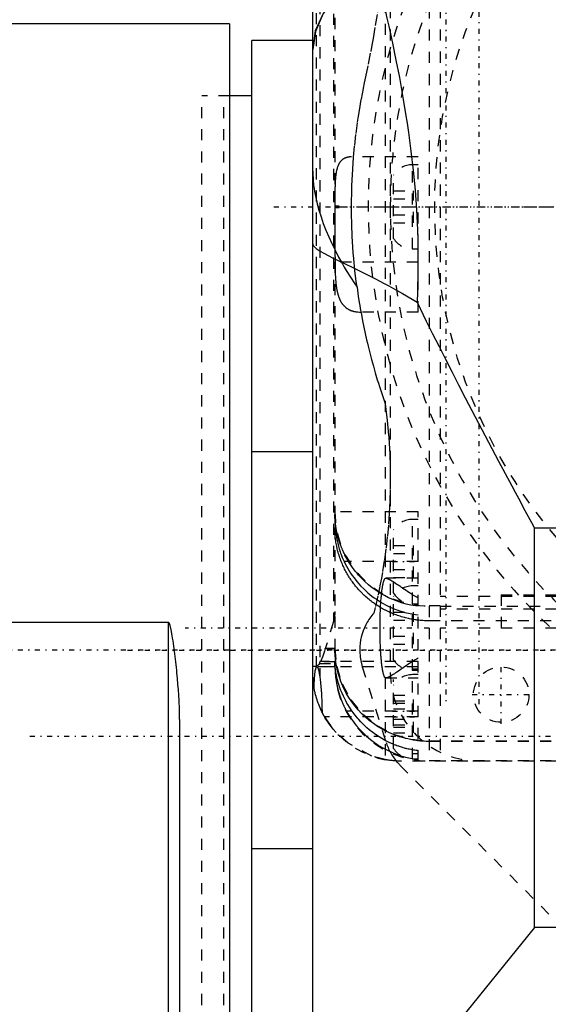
# Model space of a CAD drawing. Extents: x -128 to 128, y -5 to 816.
# Tile 15 of 24: x -83 to -36, y 608 to 697. Entities that reach past the tile are written whole.
import ezdxf

# ---------------------------------------------------------------- set-up
doc = ezdxf.new("R2010")
doc.units = 0
doc.linetypes.add('CENTER', pattern=[1.5, 0.45, -0.5, 0.05, -0.5])
doc.linetypes.add('DASHED', pattern=[2, 1, -1])
for name, color, linetype in [('AM_0', 7, 'CONTINUOUS'), ('AM_3', 7, 'DASHED'), ('AM_7', 7, 'CENTER')]:
    doc.layers.add(name, color=color, linetype=linetype)

msp = doc.modelspace()

# ---------------------------------------------------------------- linework, layer by layer
at = {"layer": 'AM_0', "color": 7, "linetype": 'CONTINUOUS'}
for p, q in [((-57, 600), (-57, 720)), ((-64.5, 696.5), (-92, 696.5)), ((-64.5, 696.5), (-64.5, 583.5)), ((-57, 695), (-62.5, 695)), ((-62.5, 585), (-62.5, 695)), ((-62.5, 690), (-64.5, 690)), ((-62.5, 657.916), (-57, 657.916)), ((37, 651), (-37, 651)), ((-37, 615), (-37, 651)), ((-70, 642.496), (-92, 642.496)), ((-70, 601.643), (-70, 642.496)), ((-69, 633.764), (-69, 541.5)), ((-57, 622.084), (-62.5, 622.084)), ((-37, 615), (-46.691, 603)), ((37, 615), (-37, 615))]:
    msp.add_line(p, q, dxfattribs=at)
for points in [[(-51.358, 701.396), (-53.3, 700.252), (-54.879, 698.913), (-56.044, 697.422), (-56.759, 695.826), (-57, 694.178)], [(-51.482, 701.396), (-53.383, 700.254), (-54.928, 698.924), (-56.067, 697.446), (-56.765, 695.869), (-57, 694.24)]]:
    msp.add_lwpolyline(points, dxfattribs=at)
for points in [[(-51.329, 701.279, 0), (-51.157, 700.594, 0), (-50.815, 699.194, 0), (-50.476, 697.757, 0), (-50.308, 697.024, 0), (-50.141, 696.283, 0), (-49.813, 694.773, 0), (-49.494, 693.228, 0), (-49.187, 691.648, 0), (-48.894, 690.035, 0), (-48.619, 688.389, 0), (-48.489, 687.555, 0), (-48.366, 686.713, 0), (-48.137, 685.006, 0), (-47.939, 683.271, 0), (-47.773, 681.511, 0), (-47.645, 679.724, 0), (-47.557, 677.909, 0), (-47.529, 676.992, 0), (-47.512, 676.067, 0), (-47.511, 674.207, 0), (-47.554, 672.332, 0), (-47.592, 671.388, 0)], [(-57, 676.661, 0), (-56.991, 676.599, 0), (-56.924, 676.468, 0), (-56.788, 676.325, 0), (-56.696, 676.248, 0), (-56.587, 676.168, 0), (-56.32, 675.996, 0), (-55.989, 675.807, 0), (-55.594, 675.599, 0), (-55.141, 675.371, 0), (-54.631, 675.122, 0), (-54.355, 674.989, 0), (-54.066, 674.85, 0), (-53.449, 674.552, 0), (-52.782, 674.228, 0), (-52.071, 673.875, 0), (-51.323, 673.495, 0), (-50.541, 673.086, 0), (-50.139, 672.869, 0), (-49.729, 672.644, 0), (-48.891, 672.169, 0), (-48.03, 671.658, 0), (-47.592, 671.388, 0)], [(-47.592, 671.388, 0), (-47.315, 670.822, 0), (-46.754, 669.684, 0), (-46.184, 668.54, 0), (-45.896, 667.967, 0), (-45.607, 667.393, 0), (-45.023, 666.242, 0), (-44.433, 665.089, 0), (-43.839, 663.935, 0), (-43.241, 662.782, 0), (-42.64, 661.63, 0), (-42.339, 661.055, 0), (-42.038, 660.481, 0), (-41.436, 659.335, 0), (-40.833, 658.195, 0), (-40.233, 657.062, 0), (-39.634, 655.936, 0), (-39.04, 654.819, 0), (-38.744, 654.265, 0), (-38.449, 653.713, 0), (-37.865, 652.618, 0), (-37.286, 651.536, 0), (-37, 651, 0)], [(-69, 633.764, 0), (-69.001, 633.995, 0), (-69.009, 634.467, 0), (-69.023, 634.948, 0), (-69.033, 635.193, 0), (-69.045, 635.439, 0), (-69.073, 635.935, 0), (-69.107, 636.437, 0), (-69.146, 636.94, 0), (-69.19, 637.445, 0), (-69.238, 637.948, 0), (-69.264, 638.198, 0), (-69.29, 638.448, 0), (-69.345, 638.942, 0), (-69.403, 639.429, 0), (-69.464, 639.907, 0), (-69.527, 640.374, 0), (-69.595, 640.844, 0), (-69.633, 641.091, 0), (-69.673, 641.34, 0), (-69.763, 641.834, 0), (-69.823, 642.11, 0), (-69.843, 642.187, 0), (-69.864, 642.261, 0), (-69.876, 642.299, 0), (-69.878, 642.306, 0), (-69.883, 642.319, 0), (-69.887, 642.332, 0), (-69.89, 642.338, 0), (-69.892, 642.345, 0), (-69.897, 642.358, 0), (-69.902, 642.371, 0), (-69.907, 642.384, 0), (-69.913, 642.396, 0), (-69.918, 642.409, 0), (-69.921, 642.415, 0), (-69.924, 642.421, 0), (-69.931, 642.433, 0), (-69.937, 642.444, 0), (-69.944, 642.455, 0), (-69.949, 642.461, 0), (-69.95, 642.463, 0), (-69.951, 642.465, 0), (-69.952, 642.465, 0), (-69.953, 642.466, 0), (-69.954, 642.468, 0), (-69.955, 642.47, 0), (-69.957, 642.471, 0), (-69.958, 642.473, 0), (-69.96, 642.475, 0), (-69.961, 642.475, 0), (-69.961, 642.476, 0), (-69.963, 642.478, 0), (-69.965, 642.479, 0), (-69.965, 642.48, 0), (-69.966, 642.481, 0), (-69.968, 642.482, 0), (-69.97, 642.484, 0), (-69.971, 642.485, 0), (-69.971, 642.485, 0), (-69.973, 642.487, 0), (-69.975, 642.488, 0), (-69.977, 642.489, 0), (-69.979, 642.49, 0), (-69.981, 642.491, 0), (-69.982, 642.492, 0), (-69.983, 642.492, 0), (-69.985, 642.493, 0), (-69.987, 642.494, 0), (-69.989, 642.494, 0), (-69.991, 642.495, 0), (-69.993, 642.495, 0), (-69.994, 642.496, 0), (-69.995, 642.496, 0), (-69.997, 642.496, 0), (-69.999, 642.496, 0), (-70, 642.496, 0)]]:
    msp.add_polyline3d(points, dxfattribs=at)
at = {"layer": 'AM_3', "color": 6, "linetype": 'DASHED'}
for p, q in [((-46.5, 729.986), (-46.5, 630.014)), ((-45.5, 730), (-45.5, 630)), ((-56.361, 722.39), (-56.361, 637.61)), ((-56.696, 721.476), (-56.696, 638.524)), ((-50, 722), (-50, 638)), ((-55, 721.032), (-55, 638.968)), ((-55.137, 717.414), (-55.137, 642.586)), ((-50.468, 708.5), (-50.468, 646.479)), ((-64.5, 690), (-67, 690)), ((-67, 590), (-67, 690)), ((-64.5, 690), (-65, 690)), ((-65, 590), (-65, 690)), ((-47.5, 684.5), (-53.505, 684.5)), ((-47.5, 670.5), (-47.5, 684.5)), ((-47.5, 683.8), (-48, 683.8)), ((-48, 676.2), (-48, 683.8)), ((-49.7, 677.146), (-49.7, 682.854)), ((-49.7, 681.443), (-47.9, 681.443)), ((-47.9, 678.557), (-47.9, 681.443)), ((-49.7, 680.722), (-47.9, 680.722)), ((-54.624, 680.054), (-55, 680.054)), ((-55, 680), (-47.5, 680)), ((-55, 680), (-54.988, 675)), ((-55, 679.946), (-54.624, 679.946)), ((-54.624, 679.946), (-54.624, 680.054)), ((-49.7, 679.278), (-47.9, 679.278)), ((-49.7, 678.557), (-47.9, 678.557)), ((-48, 676.2), (-47.5, 676.2)), ((-47.5, 675), (-54.988, 675)), ((-47.5, 670.5), (-52.638, 670.5)), ((-47.5, 652.5), (-55, 652.5)), ((-47.5, 630), (-47.5, 652.5)), ((-47.5, 651.8), (-48, 651.8)), ((-48, 630.2), (-48, 651.8)), ((-49.7, 645.146), (-49.7, 650.854)), ((-49.7, 649.443), (-47.9, 649.443)), ((-47.9, 646.557), (-47.9, 649.443)), ((-49.7, 648.722), (-47.9, 648.722)), ((-47.5, 648), (-54.169, 648)), ((-49.7, 647.278), (-47.9, 647.278)), ((-47.5, 646.5), (-50.399, 646.5)), ((-49.7, 646.557), (-47.9, 646.557)), ((-47.5, 645.8), (-48, 645.8)), ((-49.7, 639.146), (-49.7, 644.854)), ((-31, 644.861), (-45.5, 644.861)), ((-40, 645), (-40, 642)), ((-40, 645), (-31, 645)), ((-48, 644.2), (-47.5, 644.2)), ((-45.5, 644), (-46.5, 644)), ((-45.5, 643.981), (-35.5, 643.981)), ((-49.7, 643.443), (-47.9, 643.443)), ((-47.9, 640.557), (-47.9, 643.443)), ((-31, 643.697), (-45.5, 643.697)), ((-55.137, 642.586), (-55.874, 640.122)), ((-49.7, 642.722), (-47.9, 642.722)), ((-35.5, 642.654), (-46.5, 642.654)), ((-49.7, 641.278), (-47.9, 641.278)), ((-31, 642), (-45.5, 642)), ((-49.7, 640.557), (-47.9, 640.557)), ((-55, 640.154), (-55.875, 640.154)), ((-55.874, 640.122), (-55.875, 640.154)), ((-55, 640.122), (-55.874, 640.122)), ((-56.394, 638.798), (-55, 638.798)), ((-47.5, 639), (-56.324, 639)), ((-55, 638.968), (-56.296, 638.968)), ((-55, 638.514), (-55, 638.798)), ((-56.696, 638.524), (-57, 638.524)), ((-55, 638.514), (-57, 638.514)), ((-47.5, 638.5), (-56.63, 638.5)), ((-52.529, 638.516), (-50.369, 631.666)), ((-47.5, 638.3), (-48, 638.3)), ((-48, 638.2), (-47.5, 638.2)), ((-47.5, 637.8), (-48, 637.8)), ((-50.468, 637.521), (-50.468, 630.136)), ((-50.399, 637.5), (-47.5, 637.5)), ((-49.7, 631.146), (-49.7, 637.354)), ((-49.7, 635.943), (-47.9, 635.943)), ((-47.9, 632.557), (-47.9, 635.943)), ((-49.7, 635.443), (-47.9, 635.443)), ((-49.7, 635.222), (-47.9, 635.222)), ((-47.5, 634.5), (-53.947, 634.5)), ((-49.7, 634.722), (-47.9, 634.722)), ((-47.5, 634), (-55.928, 634)), ((-49.7, 633.778), (-47.9, 633.778)), ((-49.7, 633.278), (-47.9, 633.278)), ((-49.7, 633.057), (-47.9, 633.057)), ((-49.7, 632.557), (-47.9, 632.557)), ((-49.564, 631.451), (-49.7, 631.506)), ((-35.5, 631.81), (-46.5, 631.81)), ((-35.5, 631.777), (-46.5, 631.777)), ((-48, 630.7), (-47.5, 630.7)), ((49, 630), (-49, 630)), ((-48, 630.2), (-47.5, 630.2)), ((46.5, 630.014), (-46.5, 630.014)), ((-49.136, 629.634), (-34.466, 614.964))]:
    msp.add_line(p, q, dxfattribs=at)
msp.add_lwpolyline([(-55, 640.154), (-54.837, 638.526), (-54.353, 636.961), (-53.567, 635.519), (-52.51, 634.254), (-51.222, 633.217), (-49.753, 632.445), (-48.158, 631.971), (-46.5, 631.81)], dxfattribs=at)
for points in [[(-52.318, 691.183, 0), (-52.198, 691.737, 0), (-51.965, 692.862, 0), (-51.741, 694.009, 0), (-51.633, 694.59, 0), (-51.528, 695.175, 0), (-51.326, 696.358, 0), (-51.137, 697.555, 0), (-50.961, 698.763, 0), (-50.798, 699.98, 0), (-50.651, 701.202, 0), (-50.582, 701.815, 0), (-50.518, 702.428, 0), (-50.4, 703.655, 0), (-50.298, 704.879, 0), (-50.211, 706.098, 0), (-50.14, 707.309, 0), (-50.083, 708.51, 0), (-50.061, 709.106, 0), (-50.042, 709.698, 0), (-50.015, 710.869, 0), (-50.002, 712.022, 0), (-50, 712.59, 0)], [(-53.005, 672.742, 0), (-53.074, 673.261, 0), (-53.195, 674.297, 0), (-53.296, 675.329, 0), (-53.338, 675.844, 0), (-53.376, 676.357, 0), (-53.436, 677.376, 0), (-53.476, 678.385, 0), (-53.496, 679.382, 0), (-53.499, 680.366, 0), (-53.483, 681.368, 0), (-53.467, 681.878, 0), (-53.446, 682.393, 0), (-53.39, 683.435, 0), (-53.312, 684.486, 0), (-53.212, 685.542, 0), (-53.092, 686.597, 0), (-52.951, 687.645, 0), (-52.873, 688.165, 0), (-52.791, 688.681, 0), (-52.613, 689.7, 0), (-52.42, 690.696, 0), (-52.318, 691.183, 0)], [(-53.505, 684.5, 0), (-53.524, 684.5, 0), (-53.562, 684.499, 0), (-53.6, 684.498, 0), (-53.618, 684.497, 0), (-53.637, 684.496, 0), (-53.674, 684.493, 0), (-53.71, 684.489, 0), (-53.746, 684.485, 0), (-53.781, 684.479, 0), (-53.817, 684.473, 0), (-53.834, 684.47, 0), (-53.851, 684.466, 0), (-53.885, 684.459, 0), (-53.919, 684.45, 0), (-53.952, 684.441, 0), (-53.985, 684.431, 0), (-54.017, 684.42, 0), (-54.033, 684.414, 0), (-54.048, 684.408, 0), (-54.079, 684.396, 0), (-54.11, 684.382, 0), (-54.125, 684.375, 0), (-54.14, 684.368, 0), (-54.17, 684.353, 0), (-54.199, 684.337, 0), (-54.213, 684.328, 0), (-54.227, 684.32, 0), (-54.255, 684.302, 0), (-54.283, 684.283, 0), (-54.31, 684.263, 0), (-54.336, 684.243, 0), (-54.362, 684.221, 0), (-54.374, 684.21, 0), (-54.387, 684.199, 0), (-54.411, 684.176, 0), (-54.435, 684.151, 0), (-54.459, 684.126, 0), (-54.482, 684.1, 0), (-54.504, 684.073, 0), (-54.515, 684.059, 0), (-54.526, 684.045, 0), (-54.547, 684.016, 0), (-54.567, 683.987, 0), (-54.587, 683.956, 0), (-54.607, 683.924, 0), (-54.626, 683.892, 0), (-54.635, 683.875, 0), (-54.644, 683.858, 0), (-54.662, 683.824, 0), (-54.679, 683.789, 0), (-54.696, 683.753, 0), (-54.712, 683.716, 0), (-54.727, 683.678, 0), (-54.734, 683.659, 0), (-54.742, 683.64, 0), (-54.756, 683.601, 0), (-54.77, 683.56, 0), (-54.783, 683.519, 0), (-54.796, 683.477, 0), (-54.808, 683.435, 0), (-54.814, 683.413, 0), (-54.82, 683.391, 0), (-54.831, 683.347, 0), (-54.842, 683.301, 0), (-54.848, 683.278, 0), (-54.853, 683.255, 0), (-54.863, 683.208, 0), (-54.872, 683.161, 0), (-54.877, 683.136, 0), (-54.881, 683.112, 0), (-54.889, 683.063, 0), (-54.898, 683.013, 0), (-54.905, 682.962, 0), (-54.913, 682.911, 0), (-54.919, 682.859, 0), (-54.923, 682.833, 0), (-54.926, 682.806, 0), (-54.932, 682.753, 0), (-54.938, 682.699, 0), (-54.943, 682.645, 0), (-54.948, 682.589, 0), (-54.953, 682.534, 0), (-54.955, 682.506, 0), (-54.957, 682.477, 0), (-54.961, 682.421, 0), (-54.965, 682.363, 0), (-54.969, 682.305, 0), (-54.972, 682.247, 0), (-54.975, 682.187, 0), (-54.976, 682.158, 0), (-54.978, 682.128, 0), (-54.98, 682.068, 0), (-54.983, 682.007, 0), (-54.985, 681.946, 0), (-54.987, 681.884, 0), (-54.988, 681.822, 0), (-54.989, 681.791, 0), (-54.99, 681.759, 0), (-54.991, 681.696, 0), (-54.993, 681.633, 0), (-54.994, 681.569, 0), (-54.995, 681.505, 0), (-54.996, 681.44, 0), (-54.996, 681.408, 0), (-54.996, 681.376, 0), (-54.997, 681.311, 0), (-54.998, 681.245, 0), (-54.998, 681.213, 0), (-54.998, 681.18, 0), (-54.998, 681.114, 0), (-54.999, 681.048, 0), (-54.999, 681.015, 0), (-54.999, 680.981, 0), (-54.999, 680.915, 0), (-54.999, 680.848, 0), (-55, 680.781, 0), (-55, 680.714, 0), (-55, 680.647, 0), (-55, 680.613, 0), (-55, 680.579, 0), (-55, 680.511, 0), (-55, 680.444, 0), (-55, 680.376, 0), (-55, 680.308, 0), (-55, 680.239, 0), (-55, 680.205, 0), (-55, 680.171, 0), (-55, 680.103, 0), (-55, 680.034, 0), (-55, 680, 0)], [(-57, 683.232, 0), (-56.997, 682.98, 0), (-56.97, 682.464, 0), (-56.916, 681.934, 0), (-56.879, 681.663, 0), (-56.835, 681.39, 0), (-56.728, 680.833, 0), (-56.594, 680.266, 0), (-56.435, 679.688, 0), (-56.251, 679.101, 0), (-56.043, 678.506, 0), (-55.93, 678.207, 0), (-55.811, 677.905, 0), (-55.557, 677.299, 0), (-55.28, 676.689, 0), (-54.982, 676.077, 0), (-54.664, 675.465, 0), (-54.327, 674.853, 0), (-54.151, 674.548, 0), (-53.97, 674.244, 0), (-53.597, 673.638, 0), (-53.207, 673.039, 0), (-53.005, 672.742, 0)], [(-54.624, 680.054, 0), (-54.64, 680.045, 0), (-54.67, 680.027, 0), (-54.699, 680.009, 0), (-54.713, 680, 0)], [(-54.713, 680, 0), (-54.699, 679.991, 0), (-54.67, 679.973, 0), (-54.64, 679.955, 0), (-54.624, 679.946, 0)], [(-54.988, 675, 0), (-54.988, 674.965, 0), (-54.987, 674.894, 0), (-54.986, 674.823, 0), (-54.986, 674.787, 0), (-54.985, 674.752, 0), (-54.984, 674.681, 0), (-54.983, 674.611, 0), (-54.982, 674.54, 0), (-54.98, 674.47, 0), (-54.979, 674.399, 0), (-54.978, 674.364, 0), (-54.977, 674.329, 0), (-54.975, 674.259, 0), (-54.973, 674.189, 0), (-54.971, 674.119, 0), (-54.968, 674.05, 0), (-54.965, 673.981, 0), (-54.964, 673.946, 0), (-54.963, 673.912, 0), (-54.96, 673.843, 0), (-54.956, 673.775, 0), (-54.954, 673.741, 0), (-54.953, 673.707, 0), (-54.949, 673.639, 0), (-54.945, 673.572, 0), (-54.943, 673.539, 0), (-54.94, 673.505, 0), (-54.936, 673.439, 0), (-54.931, 673.373, 0), (-54.925, 673.307, 0), (-54.92, 673.242, 0), (-54.914, 673.177, 0), (-54.911, 673.145, 0), (-54.907, 673.113, 0), (-54.901, 673.049, 0), (-54.893, 672.986, 0), (-54.886, 672.923, 0), (-54.878, 672.861, 0), (-54.87, 672.799, 0), (-54.865, 672.769, 0), (-54.861, 672.738, 0), (-54.851, 672.678, 0), (-54.842, 672.618, 0), (-54.831, 672.559, 0), (-54.821, 672.5, 0), (-54.81, 672.442, 0), (-54.804, 672.414, 0), (-54.798, 672.385, 0), (-54.786, 672.329, 0), (-54.773, 672.274, 0), (-54.76, 672.219, 0), (-54.746, 672.165, 0), (-54.732, 672.112, 0), (-54.724, 672.085, 0), (-54.717, 672.059, 0), (-54.701, 672.007, 0), (-54.685, 671.956, 0), (-54.669, 671.906, 0), (-54.651, 671.857, 0), (-54.634, 671.808, 0), (-54.624, 671.784, 0), (-54.615, 671.761, 0), (-54.596, 671.714, 0), (-54.576, 671.668, 0), (-54.566, 671.645, 0), (-54.556, 671.622, 0), (-54.535, 671.578, 0), (-54.513, 671.534, 0), (-54.502, 671.513, 0), (-54.491, 671.492, 0), (-54.468, 671.45, 0), (-54.445, 671.409, 0), (-54.421, 671.369, 0), (-54.396, 671.33, 0), (-54.371, 671.293, 0), (-54.358, 671.274, 0), (-54.345, 671.256, 0), (-54.318, 671.219, 0), (-54.291, 671.184, 0), (-54.263, 671.15, 0), (-54.235, 671.117, 0), (-54.206, 671.085, 0), (-54.191, 671.069, 0), (-54.176, 671.053, 0), (-54.146, 671.023, 0), (-54.115, 670.993, 0), (-54.083, 670.964, 0), (-54.051, 670.937, 0), (-54.019, 670.91, 0), (-54.002, 670.897, 0), (-53.985, 670.884, 0), (-53.952, 670.859, 0), (-53.917, 670.835, 0), (-53.882, 670.812, 0), (-53.847, 670.79, 0), (-53.811, 670.769, 0), (-53.793, 670.759, 0), (-53.775, 670.748, 0), (-53.738, 670.729, 0), (-53.7, 670.71, 0), (-53.662, 670.693, 0), (-53.623, 670.676, 0), (-53.584, 670.659, 0), (-53.564, 670.652, 0), (-53.545, 670.644, 0), (-53.505, 670.63, 0), (-53.464, 670.616, 0), (-53.444, 670.61, 0), (-53.423, 670.603, 0), (-53.382, 670.592, 0), (-53.34, 670.58, 0), (-53.319, 670.575, 0), (-53.297, 670.57, 0), (-53.255, 670.56, 0), (-53.212, 670.551, 0), (-53.168, 670.543, 0), (-53.124, 670.536, 0), (-53.08, 670.529, 0), (-53.057, 670.526, 0), (-53.035, 670.523, 0), (-52.989, 670.518, 0), (-52.944, 670.513, 0), (-52.781, 670.503, 0), (-52.638, 670.5, 0)], [(-53.005, 672.742, 0), (-52.968, 672.472, 0), (-52.888, 671.928, 0), (-52.801, 671.381, 0), (-52.755, 671.106, 0), (-52.708, 670.83, 0), (-52.609, 670.275, 0), (-52.503, 669.717, 0), (-52.389, 669.154, 0), (-52.268, 668.583, 0), (-52.138, 668.004, 0), (-52.07, 667.712, 0), (-52, 667.418, 0), (-51.853, 666.826, 0), (-51.697, 666.227, 0), (-51.532, 665.623, 0), (-51.358, 665.013, 0), (-51.175, 664.399, 0), (-51.08, 664.09, 0), (-50.982, 663.78, 0), (-50.78, 663.158, 0), (-50.568, 662.533, 0), (-50.459, 662.22, 0)], [(-50.459, 662.22, 0), (-50.394, 661.724, 0), (-50.278, 660.722, 0), (-50.181, 659.708, 0), (-50.14, 659.196, 0), (-50.104, 658.682, 0), (-50.048, 657.646, 0), (-50.013, 656.601, 0), (-50, 655.549, 0), (-50.009, 654.491, 0), (-50.041, 653.428, 0), (-50.066, 652.895, 0), (-50.096, 652.361, 0), (-50.174, 651.292, 0), (-50.275, 650.222, 0), (-50.399, 649.153, 0), (-50.547, 648.086, 0), (-50.717, 647.023, 0), (-50.811, 646.493, 0), (-50.91, 645.965, 0), (-51.125, 644.913, 0), (-51.362, 643.87, 0), (-51.488, 643.352, 0)], [(-53.763, 648, 0), (-53.846, 648.139, 0), (-54.004, 648.422, 0), (-54.09, 648.588, 0), (-54.114, 648.636, 0), (-54.138, 648.684, 0), (-54.15, 648.708, 0), (-54.161, 648.732, 0), (-54.184, 648.78, 0), (-54.207, 648.828, 0), (-54.218, 648.852, 0), (-54.229, 648.876, 0), (-54.252, 648.924, 0), (-54.273, 648.973, 0), (-54.284, 648.997, 0), (-54.295, 649.021, 0), (-54.316, 649.069, 0), (-54.336, 649.118, 0), (-54.357, 649.166, 0), (-54.377, 649.214, 0), (-54.396, 649.262, 0), (-54.406, 649.286, 0), (-54.415, 649.31, 0), (-54.434, 649.358, 0), (-54.453, 649.406, 0), (-54.471, 649.454, 0), (-54.489, 649.502, 0), (-54.506, 649.55, 0), (-54.515, 649.574, 0), (-54.523, 649.598, 0), (-54.54, 649.646, 0), (-54.557, 649.693, 0), (-54.573, 649.741, 0), (-54.588, 649.788, 0), (-54.604, 649.835, 0), (-54.611, 649.859, 0), (-54.619, 649.883, 0), (-54.633, 649.93, 0), (-54.648, 649.976, 0), (-54.662, 650.023, 0), (-54.675, 650.069, 0), (-54.689, 650.115, 0), (-54.695, 650.138, 0), (-54.702, 650.161, 0), (-54.714, 650.207, 0), (-54.726, 650.252, 0), (-54.738, 650.297, 0), (-54.75, 650.342, 0), (-54.761, 650.386, 0), (-54.766, 650.408, 0), (-54.772, 650.43, 0), (-54.782, 650.474, 0), (-54.793, 650.518, 0), (-54.798, 650.54, 0), (-54.803, 650.561, 0), (-54.812, 650.604, 0), (-54.821, 650.647, 0), (-54.826, 650.668, 0), (-54.83, 650.689, 0), (-54.839, 650.731, 0), (-54.848, 650.773, 0), (-54.856, 650.815, 0), (-54.864, 650.856, 0), (-54.871, 650.896, 0), (-54.875, 650.917, 0), (-54.878, 650.937, 0), (-54.885, 650.977, 0), (-54.892, 651.017, 0), (-54.899, 651.056, 0), (-54.905, 651.095, 0), (-54.911, 651.134, 0), (-54.914, 651.153, 0), (-54.917, 651.172, 0), (-54.922, 651.21, 0), (-54.927, 651.247, 0), (-54.933, 651.284, 0), (-54.937, 651.32, 0), (-54.942, 651.356, 0), (-54.944, 651.374, 0), (-54.946, 651.391, 0), (-54.95, 651.426, 0), (-54.954, 651.461, 0), (-54.958, 651.495, 0), (-54.961, 651.528, 0), (-54.965, 651.561, 0), (-54.966, 651.578, 0), (-54.968, 651.594, 0), (-54.971, 651.626, 0), (-54.973, 651.657, 0), (-54.976, 651.688, 0), (-54.978, 651.718, 0), (-54.981, 651.748, 0), (-54.982, 651.763, 0), (-54.983, 651.778, 0), (-54.985, 651.807, 0), (-54.987, 651.835, 0), (-54.987, 651.849, 0), (-54.988, 651.863, 0), (-54.99, 651.89, 0), (-54.991, 651.917, 0), (-54.992, 651.93, 0), (-54.992, 651.943, 0), (-54.994, 651.968, 0), (-54.995, 651.993, 0), (-54.996, 652.018, 0), (-54.996, 652.042, 0), (-54.997, 652.065, 0), (-54.997, 652.077, 0), (-54.998, 652.088, 0), (-54.998, 652.11, 0), (-54.999, 652.132, 0), (-54.999, 652.153, 0), (-54.999, 652.173, 0), (-55, 652.193, 0), (-55, 652.203, 0), (-55, 652.212, 0), (-55, 652.231, 0), (-55, 652.249, 0), (-55, 652.258, 0)], [(-55, 651.957, 0), (-55, 651.889, 0), (-54.998, 651.744, 0), (-54.994, 651.584, 0), (-54.991, 651.499, 0), (-54.988, 651.411, 0), (-54.977, 651.225, 0), (-54.962, 651.028, 0), (-54.943, 650.82, 0), (-54.917, 650.602, 0), (-54.885, 650.374, 0), (-54.867, 650.257, 0), (-54.846, 650.138, 0), (-54.8, 649.896, 0), (-54.745, 649.65, 0), (-54.682, 649.4, 0), (-54.609, 649.146, 0), (-54.528, 648.89, 0), (-54.483, 648.761, 0), (-54.437, 648.633, 0), (-54.336, 648.378, 0), (-54.227, 648.125, 0), (-54.169, 648, 0)], [(-46.5, 642.654, 0), (-46.562, 642.654, 0), (-46.686, 642.656, 0), (-46.81, 642.66, 0), (-46.871, 642.662, 0), (-46.933, 642.665, 0), (-47.057, 642.672, 0), (-47.18, 642.681, 0), (-47.303, 642.691, 0), (-47.426, 642.704, 0), (-47.549, 642.718, 0), (-47.61, 642.726, 0), (-47.671, 642.734, 0), (-47.793, 642.752, 0), (-47.915, 642.771, 0), (-48.037, 642.792, 0), (-48.158, 642.815, 0), (-48.279, 642.839, 0), (-48.339, 642.852, 0), (-48.399, 642.866, 0), (-48.519, 642.894, 0), (-48.639, 642.924, 0), (-48.699, 642.939, 0), (-48.758, 642.955, 0), (-48.877, 642.988, 0), (-48.996, 643.023, 0), (-49.055, 643.041, 0), (-49.113, 643.06, 0), (-49.231, 643.098, 0), (-49.348, 643.138, 0), (-49.464, 643.18, 0), (-49.58, 643.223, 0), (-49.695, 643.268, 0), (-49.752, 643.292, 0), (-49.809, 643.315, 0), (-49.923, 643.364, 0), (-50.036, 643.413, 0), (-50.148, 643.465, 0), (-50.26, 643.518, 0), (-50.37, 643.573, 0), (-50.425, 643.601, 0), (-50.48, 643.629, 0), (-50.588, 643.687, 0), (-50.696, 643.746, 0), (-50.803, 643.807, 0), (-50.909, 643.869, 0), (-51.014, 643.933, 0), (-51.066, 643.966, 0), (-51.118, 643.999, 0), (-51.221, 644.066, 0), (-51.324, 644.134, 0), (-51.425, 644.204, 0), (-51.525, 644.275, 0), (-51.624, 644.347, 0), (-51.673, 644.384, 0), (-51.722, 644.422, 0), (-51.819, 644.497, 0), (-51.914, 644.574, 0), (-52.009, 644.652, 0), (-52.103, 644.732, 0), (-52.195, 644.813, 0), (-52.241, 644.854, 0), (-52.286, 644.895, 0), (-52.377, 644.979, 0), (-52.466, 645.064, 0), (-52.51, 645.107, 0), (-52.553, 645.151, 0), (-52.639, 645.238, 0), (-52.724, 645.327, 0), (-52.766, 645.372, 0), (-52.808, 645.417, 0), (-52.89, 645.508, 0), (-52.971, 645.6, 0), (-53.051, 645.693, 0), (-53.129, 645.788, 0), (-53.205, 645.883, 0), (-53.243, 645.931, 0), (-53.28, 645.98, 0), (-53.354, 646.077, 0), (-53.426, 646.176, 0), (-53.497, 646.276, 0), (-53.566, 646.376, 0), (-53.634, 646.478, 0), (-53.668, 646.529, 0), (-53.701, 646.581, 0), (-53.765, 646.684, 0), (-53.829, 646.789, 0), (-53.891, 646.894, 0), (-53.951, 647, 0), (-54.009, 647.108, 0), (-54.038, 647.161, 0), (-54.067, 647.216, 0), (-54.122, 647.325, 0), (-54.176, 647.434, 0), (-54.228, 647.545, 0), (-54.279, 647.656, 0), (-54.328, 647.768, 0), (-54.352, 647.825, 0), (-54.376, 647.881, 0), (-54.422, 647.995, 0), (-54.466, 648.109, 0), (-54.508, 648.223, 0), (-54.549, 648.339, 0), (-54.587, 648.454, 0), (-54.606, 648.512, 0), (-54.625, 648.571, 0), (-54.66, 648.687, 0), (-54.694, 648.804, 0), (-54.71, 648.863, 0), (-54.726, 648.922, 0), (-54.756, 649.04, 0), (-54.785, 649.159, 0), (-54.798, 649.218, 0), (-54.811, 649.277, 0), (-54.836, 649.397, 0), (-54.86, 649.516, 0), (-54.881, 649.636, 0), (-54.901, 649.756, 0), (-54.919, 649.877, 0), (-54.927, 649.937, 0), (-54.935, 649.998, 0), (-54.949, 650.119, 0), (-54.962, 650.24, 0), (-54.973, 650.362, 0), (-54.982, 650.484, 0), (-54.989, 650.606, 0), (-54.992, 650.667, 0), (-54.994, 650.728, 0), (-54.998, 650.85, 0), (-55, 650.972, 0), (-55, 651.033, 0)], [(-54.169, 648, 0), (-54.065, 647.788, 0), (-53.835, 647.366, 0), (-53.579, 646.952, 0), (-53.442, 646.75, 0), (-53.299, 646.553, 0), (-53.001, 646.174, 0), (-52.69, 645.823, 0), (-52.372, 645.499, 0), (-52.027, 645.185, 0), (-51.656, 644.882, 0), (-51.461, 644.737, 0), (-51.261, 644.596, 0), (-50.85, 644.333, 0), (-50.43, 644.097, 0), (-50.009, 643.89, 0), (-49.591, 643.712, 0), (-49.153, 643.553, 0), (-48.926, 643.482, 0), (-48.694, 643.416, 0), (-48.22, 643.302, 0), (-47.74, 643.217, 0), (-47.5, 643.185, 0)], [(-47.5, 643.971, 0), (-47.716, 643.999, 0), (-48.147, 644.073, 0), (-48.575, 644.169, 0), (-48.785, 644.225, 0), (-48.992, 644.286, 0), (-49.395, 644.42, 0), (-49.777, 644.569, 0), (-50.153, 644.738, 0), (-50.533, 644.93, 0), (-50.91, 645.146, 0), (-51.095, 645.262, 0), (-51.278, 645.383, 0), (-51.634, 645.639, 0), (-51.972, 645.909, 0), (-52.288, 646.188, 0), (-52.58, 646.473, 0), (-52.862, 646.777, 0), (-53.001, 646.938, 0), (-53.137, 647.105, 0), (-53.401, 647.452, 0), (-53.647, 647.814, 0), (-53.763, 648, 0)], [(-50.468, 637.521, 0), (-50.475, 637.528, 0), (-50.489, 637.543, 0), (-50.503, 637.561, 0), (-50.509, 637.572, 0), (-50.516, 637.583, 0), (-50.53, 637.608, 0), (-50.544, 637.637, 0), (-50.557, 637.668, 0), (-50.57, 637.703, 0), (-50.584, 637.741, 0), (-50.59, 637.762, 0), (-50.597, 637.783, 0), (-50.61, 637.827, 0), (-50.623, 637.874, 0), (-50.635, 637.925, 0), (-50.648, 637.979, 0), (-50.66, 638.035, 0), (-50.666, 638.065, 0), (-50.673, 638.095, 0), (-50.685, 638.157, 0), (-50.696, 638.223, 0), (-50.702, 638.256, 0), (-50.708, 638.291, 0), (-50.719, 638.362, 0), (-50.731, 638.435, 0), (-50.736, 638.473, 0), (-50.741, 638.512, 0), (-50.752, 638.59, 0), (-50.763, 638.672, 0), (-50.773, 638.756, 0), (-50.783, 638.842, 0), (-50.792, 638.931, 0), (-50.797, 638.976, 0), (-50.802, 639.022, 0), (-50.811, 639.115, 0), (-50.82, 639.21, 0), (-50.828, 639.308, 0), (-50.836, 639.407, 0), (-50.844, 639.508, 0), (-50.848, 639.56, 0), (-50.852, 639.612, 0), (-50.859, 639.716, 0), (-50.866, 639.823, 0), (-50.873, 639.931, 0), (-50.879, 640.041, 0), (-50.885, 640.153, 0), (-50.887, 640.209, 0), (-50.89, 640.265, 0), (-50.895, 640.379, 0), (-50.9, 640.494, 0), (-50.905, 640.611, 0), (-50.909, 640.728, 0), (-50.913, 640.846, 0), (-50.914, 640.906, 0), (-50.916, 640.965, 0), (-50.919, 641.085, 0), (-50.922, 641.206, 0), (-50.924, 641.327, 0), (-50.926, 641.449, 0), (-50.927, 641.571, 0), (-50.928, 641.632, 0), (-50.929, 641.693, 0), (-50.929, 641.816, 0), (-50.93, 641.939, 0), (-50.93, 642, 0), (-50.93, 642.061, 0), (-50.929, 642.184, 0), (-50.929, 642.307, 0), (-50.928, 642.368, 0), (-50.927, 642.429, 0), (-50.926, 642.551, 0), (-50.924, 642.673, 0), (-50.922, 642.794, 0), (-50.919, 642.915, 0), (-50.916, 643.035, 0), (-50.914, 643.094, 0), (-50.913, 643.154, 0), (-50.909, 643.272, 0), (-50.905, 643.389, 0), (-50.9, 643.506, 0), (-50.895, 643.621, 0), (-50.89, 643.735, 0), (-50.887, 643.791, 0), (-50.885, 643.847, 0), (-50.879, 643.959, 0), (-50.873, 644.069, 0), (-50.866, 644.177, 0), (-50.859, 644.284, 0), (-50.852, 644.388, 0), (-50.848, 644.44, 0), (-50.844, 644.492, 0), (-50.836, 644.593, 0), (-50.828, 644.692, 0), (-50.82, 644.79, 0), (-50.811, 644.885, 0), (-50.802, 644.978, 0), (-50.797, 645.024, 0), (-50.792, 645.069, 0), (-50.783, 645.158, 0), (-50.773, 645.244, 0), (-50.763, 645.328, 0), (-50.752, 645.41, 0), (-50.741, 645.488, 0), (-50.736, 645.527, 0), (-50.731, 645.565, 0), (-50.719, 645.638, 0), (-50.708, 645.709, 0), (-50.702, 645.744, 0), (-50.696, 645.777, 0), (-50.685, 645.843, 0), (-50.673, 645.905, 0), (-50.666, 645.935, 0), (-50.66, 645.965, 0), (-50.648, 646.021, 0), (-50.635, 646.075, 0), (-50.623, 646.126, 0), (-50.61, 646.173, 0), (-50.597, 646.217, 0), (-50.59, 646.238, 0), (-50.584, 646.259, 0), (-50.57, 646.297, 0), (-50.557, 646.332, 0), (-50.544, 646.363, 0), (-50.53, 646.392, 0), (-50.516, 646.417, 0), (-50.509, 646.428, 0), (-50.503, 646.439, 0), (-50.489, 646.457, 0), (-50.475, 646.472, 0), (-50.468, 646.479, 0)], [(-50.468, 646.479, 0), (-50.459, 646.485, 0), (-50.438, 646.495, 0), (-50.413, 646.499, 0), (-50.399, 646.5, 0)], [(-50.399, 646.5, 0), (-50.392, 646.5, 0), (-50.377, 646.499, 0), (-50.361, 646.497, 0), (-50.353, 646.495, 0), (-50.344, 646.494, 0), (-50.326, 646.49, 0), (-50.307, 646.484, 0), (-50.288, 646.478, 0), (-50.267, 646.471, 0), (-50.246, 646.463, 0), (-50.234, 646.459, 0), (-50.223, 646.454, 0), (-50.2, 646.444, 0), (-50.176, 646.433, 0), (-50.151, 646.422, 0), (-50.125, 646.409, 0), (-50.099, 646.396, 0), (-50.086, 646.389, 0), (-50.072, 646.382, 0), (-50.044, 646.367, 0), (-50.016, 646.351, 0), (-50.001, 646.343, 0)], [(-50.001, 646.343, 0), (-49.954, 646.317, 0), (-49.857, 646.259, 0), (-49.755, 646.196, 0), (-49.701, 646.162, 0), (-49.647, 646.127, 0), (-49.532, 646.052, 0), (-49.411, 645.972, 0), (-49.285, 645.887, 0), (-49.153, 645.798, 0), (-49.016, 645.704, 0), (-48.946, 645.656, 0), (-48.874, 645.607, 0), (-48.727, 645.507, 0), (-48.576, 645.405, 0), (-48.42, 645.301, 0), (-48.261, 645.195, 0), (-48.098, 645.089, 0), (-48.015, 645.036, 0), (-47.931, 644.983, 0), (-47.761, 644.878, 0), (-47.588, 644.774, 0), (-47.5, 644.723, 0)], [(-55, 643.502, 0), (-55.004, 643.349, 0), (-55.034, 643.044, 0), (-55.095, 642.739, 0), (-55.137, 642.586, 0)], [(-51.488, 643.352, 0), (-51.581, 643.245, 0), (-51.758, 643.023, 0), (-51.924, 642.788, 0), (-52.002, 642.666, 0), (-52.077, 642.542, 0), (-52.217, 642.286, 0), (-52.342, 642.021, 0), (-52.451, 641.75, 0), (-52.544, 641.473, 0), (-52.621, 641.192, 0), (-52.653, 641.05, 0), (-52.68, 640.909, 0), (-52.723, 640.625, 0), (-52.75, 640.343, 0), (-52.76, 640.064, 0), (-52.755, 639.786, 0), (-52.733, 639.505, 0), (-52.717, 639.363, 0), (-52.696, 639.222, 0), (-52.642, 638.938, 0), (-52.57, 638.656, 0), (-52.529, 638.516, 0)], [(-55.875, 640.154, 0), (-55.944, 639.906, 0), (-56.085, 639.469, 0), (-56.225, 639.114, 0), (-56.296, 638.968, 0)], [(-54.923, 639, 0), (-54.946, 639.186, 0), (-54.981, 639.56, 0), (-54.998, 639.934, 0), (-55, 640.122, 0)], [(-56.394, 638.798, 0), (-56.444, 638.727, 0), (-56.545, 638.615, 0), (-56.646, 638.544, 0), (-56.696, 638.524, 0)], [(-56.324, 639, 0), (-56.326, 639, 0), (-56.33, 638.999, 0), (-56.334, 638.996, 0), (-56.336, 638.994, 0), (-56.338, 638.992, 0), (-56.342, 638.987, 0), (-56.346, 638.981, 0), (-56.35, 638.973, 0), (-56.354, 638.965, 0), (-56.358, 638.955, 0), (-56.36, 638.949, 0), (-56.362, 638.943, 0), (-56.365, 638.931, 0), (-56.369, 638.917, 0), (-56.373, 638.902, 0), (-56.377, 638.886, 0), (-56.381, 638.869, 0), (-56.383, 638.859, 0), (-56.385, 638.85, 0), (-56.388, 638.83, 0), (-56.392, 638.809, 0), (-56.394, 638.798, 0)], [(-56.296, 638.968, 0), (-56.301, 638.977, 0), (-56.31, 638.992, 0), (-56.32, 638.999, 0), (-56.324, 639, 0)], [(-54.977, 638.504, 0), (-54.979, 638.524, 0), (-54.982, 638.562, 0), (-54.985, 638.599, 0), (-54.986, 638.618, 0), (-54.987, 638.635, 0), (-54.99, 638.669, 0), (-54.992, 638.702, 0), (-54.993, 638.733, 0), (-54.995, 638.762, 0), (-54.996, 638.79, 0), (-54.996, 638.803, 0), (-54.997, 638.815, 0), (-54.998, 638.84, 0), (-54.998, 638.862, 0), (-54.999, 638.883, 0), (-54.999, 638.902, 0), (-55, 638.92, 0), (-55, 638.928, 0), (-55, 638.936, 0), (-55, 638.95, 0), (-55, 638.962, 0), (-55, 638.968, 0)], [(-55, 638.798, 0), (-55, 638.79, 0), (-55, 638.773, 0), (-55, 638.756, 0), (-55, 638.747, 0), (-55, 638.738, 0), (-55, 638.719, 0), (-55, 638.7, 0), (-55, 638.68, 0), (-54.999, 638.659, 0), (-54.999, 638.638, 0), (-54.999, 638.628, 0), (-54.999, 638.617, 0), (-54.998, 638.594, 0), (-54.998, 638.571, 0), (-54.998, 638.548, 0), (-54.997, 638.523, 0), (-54.997, 638.499, 0), (-54.996, 638.486, 0), (-54.996, 638.473, 0), (-54.995, 638.447, 0), (-54.994, 638.421, 0), (-54.994, 638.408, 0), (-54.993, 638.394, 0), (-54.992, 638.366, 0), (-54.991, 638.338, 0), (-54.991, 638.324, 0), (-54.99, 638.309, 0), (-54.989, 638.28, 0), (-54.987, 638.25, 0), (-54.986, 638.22, 0), (-54.984, 638.189, 0), (-54.982, 638.158, 0), (-54.982, 638.142, 0), (-54.981, 638.126, 0), (-54.978, 638.093, 0), (-54.976, 638.06, 0), (-54.974, 638.027, 0), (-54.971, 637.993, 0), (-54.969, 637.958, 0), (-54.967, 637.941, 0), (-54.966, 637.923, 0), (-54.963, 637.888, 0), (-54.96, 637.852, 0), (-54.956, 637.815, 0), (-54.953, 637.778, 0), (-54.949, 637.741, 0), (-54.947, 637.722, 0), (-54.945, 637.703, 0), (-54.941, 637.664, 0), (-54.936, 637.625, 0), (-54.932, 637.586, 0), (-54.927, 637.546, 0), (-54.922, 637.506, 0), (-54.919, 637.486, 0), (-54.916, 637.465, 0), (-54.911, 637.425, 0), (-54.905, 637.383, 0), (-54.899, 637.342, 0), (-54.892, 637.3, 0), (-54.886, 637.257, 0), (-54.882, 637.236, 0), (-54.879, 637.215, 0), (-54.872, 637.172, 0), (-54.864, 637.128, 0), (-54.861, 637.107, 0), (-54.857, 637.085, 0), (-54.849, 637.041, 0), (-54.84, 636.996, 0), (-54.836, 636.974, 0), (-54.832, 636.952, 0), (-54.823, 636.907, 0), (-54.814, 636.861, 0), (-54.804, 636.816, 0), (-54.794, 636.77, 0), (-54.784, 636.724, 0), (-54.779, 636.701, 0), (-54.774, 636.677, 0), (-54.763, 636.631, 0), (-54.752, 636.584, 0), (-54.74, 636.536, 0), (-54.728, 636.489, 0), (-54.716, 636.441, 0), (-54.71, 636.417, 0), (-54.704, 636.393, 0), (-54.691, 636.345, 0), (-54.677, 636.296, 0), (-54.664, 636.248, 0), (-54.65, 636.199, 0), (-54.635, 636.15, 0), (-54.628, 636.126, 0), (-54.621, 636.101, 0), (-54.606, 636.052, 0), (-54.59, 636.003, 0), (-54.574, 635.954, 0), (-54.558, 635.904, 0), (-54.542, 635.855, 0), (-54.533, 635.83, 0), (-54.525, 635.806, 0), (-54.508, 635.756, 0), (-54.49, 635.706, 0), (-54.472, 635.657, 0), (-54.454, 635.607, 0), (-54.435, 635.557, 0), (-54.426, 635.533, 0), (-54.416, 635.508, 0), (-54.397, 635.458, 0), (-54.377, 635.408, 0), (-54.367, 635.383, 0), (-54.357, 635.358, 0), (-54.336, 635.309, 0), (-54.315, 635.259, 0), (-54.305, 635.234, 0), (-54.294, 635.209, 0), (-54.272, 635.159, 0), (-54.25, 635.11, 0), (-54.228, 635.06, 0), (-54.205, 635.011, 0), (-54.182, 634.962, 0), (-54.171, 634.937, 0), (-54.159, 634.913, 0), (-54.135, 634.864, 0), (-54.111, 634.815, 0), (-54.087, 634.766, 0), (-54.062, 634.717, 0), (-54.037, 634.669, 0), (-54.025, 634.645, 0), (-54.012, 634.62, 0), (-53.986, 634.572, 0), (-53.96, 634.524, 0), (-53.947, 634.5, 0)], [(-54.838, 638.5, 0), (-54.854, 638.583, 0), (-54.884, 638.749, 0), (-54.911, 638.916, 0), (-54.923, 639, 0)], [(-47.5, 639.277, 0), (-47.587, 639.226, 0), (-47.76, 639.123, 0), (-47.929, 639.018, 0), (-48.013, 638.965, 0), (-48.095, 638.913, 0), (-48.258, 638.807, 0), (-48.416, 638.702, 0), (-48.571, 638.598, 0), (-48.722, 638.496, 0), (-48.868, 638.396, 0), (-48.94, 638.348, 0), (-49.01, 638.3, 0), (-49.147, 638.206, 0), (-49.278, 638.117, 0), (-49.405, 638.032, 0), (-49.525, 637.952, 0), (-49.639, 637.878, 0), (-49.694, 637.842, 0), (-49.747, 637.809, 0), (-49.849, 637.746, 0), (-49.947, 637.688, 0), (-49.994, 637.661, 0)], [(-56.878, 636.609, 0), (-56.917, 636.847, 0), (-56.971, 637.318, 0), (-56.997, 637.777, 0), (-57, 638, 0)], [(-56.878, 636.609, 0), (-56.875, 636.706, 0), (-56.867, 636.891, 0), (-56.859, 637.066, 0), (-56.855, 637.15, 0), (-56.85, 637.231, 0), (-56.841, 637.388, 0), (-56.83, 637.539, 0), (-56.819, 637.681, 0), (-56.807, 637.814, 0), (-56.794, 637.937, 0), (-56.787, 637.994, 0), (-56.78, 638.049, 0), (-56.765, 638.149, 0), (-56.749, 638.237, 0), (-56.732, 638.312, 0), (-56.715, 638.375, 0), (-56.697, 638.425, 0), (-56.687, 638.445, 0), (-56.678, 638.462, 0), (-56.659, 638.487, 0), (-56.639, 638.499, 0), (-56.63, 638.5, 0)], [(-56.63, 638.5, 0), (-56.623, 638.499, 0), (-56.609, 638.494, 0), (-56.595, 638.483, 0), (-56.588, 638.476, 0), (-56.581, 638.467, 0), (-56.567, 638.445, 0), (-56.552, 638.418, 0), (-56.537, 638.384, 0), (-56.522, 638.345, 0), (-56.506, 638.3, 0), (-56.498, 638.276, 0), (-56.491, 638.25, 0), (-56.475, 638.194, 0), (-56.46, 638.132, 0), (-56.444, 638.065, 0), (-56.429, 637.993, 0), (-56.413, 637.916, 0), (-56.406, 637.876, 0), (-56.398, 637.834, 0), (-56.383, 637.748, 0), (-56.368, 637.657, 0), (-56.361, 637.61, 0)], [(-53.44, 634.5, 0), (-53.523, 634.621, 0), (-53.683, 634.865, 0), (-53.835, 635.114, 0), (-53.908, 635.239, 0), (-53.979, 635.365, 0), (-54.113, 635.619, 0), (-54.237, 635.873, 0), (-54.352, 636.127, 0), (-54.456, 636.378, 0), (-54.512, 636.522, 0), (-54.527, 636.563, 0), (-54.542, 636.605, 0), (-54.55, 636.625, 0), (-54.557, 636.645, 0), (-54.571, 636.686, 0), (-54.586, 636.727, 0), (-54.592, 636.747, 0), (-54.599, 636.767, 0), (-54.613, 636.808, 0), (-54.626, 636.848, 0), (-54.633, 636.868, 0), (-54.639, 636.888, 0), (-54.652, 636.927, 0), (-54.664, 636.967, 0), (-54.677, 637.006, 0), (-54.688, 637.045, 0), (-54.7, 637.083, 0), (-54.706, 637.103, 0), (-54.711, 637.122, 0), (-54.722, 637.16, 0), (-54.733, 637.198, 0), (-54.743, 637.235, 0), (-54.754, 637.273, 0), (-54.763, 637.31, 0), (-54.768, 637.328, 0), (-54.773, 637.347, 0), (-54.782, 637.383, 0), (-54.792, 637.42, 0), (-54.821, 637.544, 0), (-54.866, 637.749, 0), (-54.902, 637.942, 0), (-54.918, 638.034, 0), (-54.931, 638.122, 0), (-54.954, 638.286, 0), (-54.97, 638.435, 0), (-54.977, 638.504, 0)], [(-49.7, 632.39, 0), (-49.915, 632.48, 0), (-50.338, 632.675, 0), (-50.748, 632.894, 0), (-50.949, 633.011, 0), (-51.146, 633.134, 0), (-51.53, 633.395, 0), (-51.899, 633.676, 0), (-52.252, 633.977, 0), (-52.587, 634.297, 0), (-52.903, 634.634, 0), (-53.055, 634.808, 0), (-53.201, 634.987, 0), (-53.478, 635.356, 0), (-53.734, 635.74, 0), (-53.968, 636.137, 0), (-54.18, 636.545, 0), (-54.368, 636.965, 0), (-54.454, 637.178, 0), (-54.533, 637.394, 0), (-54.674, 637.831, 0), (-54.789, 638.276, 0), (-54.838, 638.5, 0)], [(-56.361, 637.61, 0), (-56.352, 637.547, 0), (-56.333, 637.414, 0), (-56.316, 637.274, 0), (-56.307, 637.202, 0), (-56.299, 637.127, 0), (-56.283, 636.974, 0), (-56.267, 636.814, 0), (-56.253, 636.648, 0), (-56.239, 636.476, 0), (-56.227, 636.299, 0), (-56.221, 636.208, 0), (-56.215, 636.117, 0), (-56.204, 635.93, 0), (-56.195, 635.739, 0), (-56.186, 635.544, 0), (-56.178, 635.346, 0), (-56.172, 635.146, 0), (-56.169, 635.044, 0), (-56.166, 634.942, 0), (-56.162, 634.737, 0), (-56.159, 634.53, 0), (-56.157, 634.426, 0)], [(-50.399, 637.5, 0), (-50.413, 637.501, 0), (-50.438, 637.505, 0), (-50.459, 637.515, 0), (-50.468, 637.521, 0)], [(-49.994, 637.661, 0), (-50.008, 637.653, 0), (-50.037, 637.637, 0), (-50.066, 637.621, 0), (-50.08, 637.614, 0), (-50.093, 637.607, 0), (-50.12, 637.593, 0), (-50.146, 637.58, 0), (-50.172, 637.568, 0), (-50.196, 637.557, 0), (-50.22, 637.547, 0), (-50.232, 637.542, 0), (-50.243, 637.538, 0), (-50.265, 637.53, 0), (-50.286, 637.522, 0), (-50.306, 637.516, 0), (-50.325, 637.511, 0), (-50.343, 637.507, 0), (-50.352, 637.505, 0), (-50.36, 637.503, 0), (-50.377, 637.501, 0), (-50.392, 637.5, 0), (-50.399, 637.5, 0)], [(-55.928, 634, 0), (-55.97, 634.073, 0), (-56.05, 634.219, 0), (-56.127, 634.365, 0), (-56.163, 634.438, 0), (-56.199, 634.512, 0), (-56.269, 634.658, 0), (-56.334, 634.804, 0), (-56.395, 634.949, 0), (-56.453, 635.092, 0), (-56.508, 635.237, 0), (-56.534, 635.31, 0), (-56.56, 635.383, 0), (-56.609, 635.53, 0), (-56.656, 635.678, 0), (-56.699, 635.825, 0), (-56.739, 635.972, 0), (-56.775, 636.117, 0), (-56.792, 636.19, 0), (-56.809, 636.261, 0), (-56.839, 636.403, 0), (-56.866, 636.541, 0), (-56.878, 636.609, 0)], [(-50.468, 630.136, 0), (-51.656, 630.454, 0), (-53.817, 631.613, 0), (-54.88, 632.575, 0), (-55.15, 632.884, 0), (-55.404, 633.206, 0), (-55.525, 633.371, 0), (-55.642, 633.54, 0), (-55.862, 633.887, 0), (-56.063, 634.244, 0), (-56.157, 634.426, 0)], [(-53.947, 634.5, 0), (-53.835, 634.302, 0), (-53.593, 633.913, 0), (-53.33, 633.537, 0), (-53.192, 633.356, 0), (-53.05, 633.18, 0), (-52.759, 632.845, 0), (-52.461, 632.537, 0), (-52.145, 632.241, 0), (-51.803, 631.952, 0), (-51.439, 631.677, 0), (-51.25, 631.546, 0), (-51.058, 631.42, 0), (-50.666, 631.186, 0), (-50.269, 630.976, 0), (-49.873, 630.792, 0), (-49.477, 630.633, 0), (-49.06, 630.489, 0), (-48.844, 630.424, 0), (-48.624, 630.364, 0), (-48.178, 630.261, 0), (-47.726, 630.183, 0), (-47.5, 630.153, 0)], [(-49.7, 631.506, 0), (-49.818, 631.555, 0), (-50.056, 631.662, 0), (-50.296, 631.778, 0), (-50.416, 631.839, 0), (-50.536, 631.903, 0), (-50.775, 632.039, 0), (-51.011, 632.183, 0), (-51.243, 632.335, 0), (-51.47, 632.494, 0), (-51.691, 632.66, 0), (-51.799, 632.746, 0), (-51.904, 632.832, 0), (-52.109, 633.008, 0), (-52.305, 633.187, 0), (-52.49, 633.367, 0), (-52.67, 633.553, 0), (-52.848, 633.748, 0), (-52.936, 633.849, 0), (-53.023, 633.953, 0), (-53.194, 634.166, 0), (-53.359, 634.387, 0), (-53.44, 634.5, 0)], [(-47.5, 631.834, 0), (-47.563, 631.842, 0), (-47.688, 631.858, 0), (-47.814, 631.877, 0), (-47.876, 631.887, 0), (-47.938, 631.897, 0), (-48.063, 631.919, 0), (-48.187, 631.943, 0), (-48.311, 631.968, 0), (-48.435, 631.996, 0), (-48.558, 632.025, 0), (-48.619, 632.04, 0), (-48.68, 632.056, 0), (-48.802, 632.088, 0), (-48.924, 632.123, 0), (-49.045, 632.159, 0), (-49.166, 632.197, 0), (-49.285, 632.237, 0), (-49.345, 632.258, 0), (-49.405, 632.279, 0), (-49.523, 632.322, 0), (-49.641, 632.367, 0), (-49.7, 632.39, 0)], [(-50.369, 631.666, 0), (-50.348, 631.602, 0), (-50.304, 631.474, 0), (-50.256, 631.348, 0), (-50.231, 631.285, 0), (-50.205, 631.222, 0), (-50.151, 631.098, 0), (-50.093, 630.976, 0), (-50.032, 630.856, 0), (-49.968, 630.737, 0), (-49.901, 630.62, 0), (-49.866, 630.563, 0), (-49.831, 630.506, 0), (-49.758, 630.393, 0), (-49.683, 630.283, 0), (-49.604, 630.176, 0), (-49.524, 630.071, 0), (-49.441, 629.969, 0), (-49.399, 629.919, 0), (-49.356, 629.87, 0), (-49.269, 629.773, 0), (-49.18, 629.68, 0), (-49.136, 629.634, 0)], [(-47.048, 631.794, 0), (-47.124, 631.799, 0), (-47.274, 631.811, 0), (-47.425, 631.826, 0), (-47.5, 631.834, 0)], [(-46.5, 631.777, 0), (-46.591, 631.777, 0), (-46.774, 631.781, 0), (-46.957, 631.789, 0), (-47.048, 631.794, 0)], [(-47.5, 630.935, 0), (-47.559, 630.942, 0), (-47.677, 630.958, 0), (-47.796, 630.975, 0), (-47.855, 630.985, 0), (-47.914, 630.995, 0), (-48.033, 631.016, 0), (-48.151, 631.038, 0), (-48.269, 631.063, 0), (-48.386, 631.089, 0), (-48.503, 631.117, 0), (-48.561, 631.131, 0), (-48.619, 631.146, 0), (-48.735, 631.177, 0), (-48.849, 631.209, 0), (-48.963, 631.243, 0), (-49.075, 631.278, 0), (-49.186, 631.315, 0), (-49.241, 631.333, 0), (-49.296, 631.352, 0), (-49.404, 631.391, 0), (-49.511, 631.431, 0), (-49.564, 631.451, 0)], [(-49, 630, 0), (-49.067, 630, 0), (-49.195, 630.002, 0), (-49.316, 630.006, 0), (-49.374, 630.009, 0), (-49.431, 630.012, 0), (-49.542, 630.018, 0), (-49.648, 630.026, 0), (-49.75, 630.035, 0), (-49.847, 630.045, 0), (-49.938, 630.055, 0), (-49.982, 630.06, 0), (-50.024, 630.066, 0), (-50.102, 630.076, 0), (-50.175, 630.087, 0), (-50.24, 630.097, 0), (-50.298, 630.106, 0), (-50.349, 630.114, 0), (-50.371, 630.118, 0), (-50.392, 630.122, 0), (-50.428, 630.128, 0), (-50.457, 630.134, 0), (-50.468, 630.136, 0)]]:
    msp.add_polyline3d(points, dxfattribs=at)
for centre, radius in [((0, 680), 46), ((-40, 636), 2.5)]:
    msp.add_circle(centre, radius, dxfattribs=at)
for centre, radius, start, end in [((0, 680), 52, 97.83613, 82.16387), ((0, 680), 50, 101.041, 78.959), ((-48, 681.8), 2, 90, 148.21167), ((-48, 678.2), 2, 211.78833, 270), ((-46.5, 652.5), 8.5, 180, 270), ((-48, 649.8), 2, 90, 148.21167), ((-48, 643.8), 2, 90, 148.21167), ((-48, 646.2), 2, 211.78833, 270), ((-48, 640.2), 2, 211.78833, 270), ((-46.5, 638.514), 8.5, 180, 270), ((-42, 638), 8, 180, 270), ((-48, 635.8), 2, 90, 148.21167), ((-49, 638), 8, 210, 270), ((-48, 632.2), 2, 211.78833, 270)]:
    msp.add_arc(centre, radius, start, end, dxfattribs=at)
at = {"layer": 'AM_7', "color": 4, "linetype": 'CENTER'}
for p, q in [((-45, 741.85), (-45, 635.15)), ((-42, 635.15), (-42, 741.85)), ((-60.5, 680), (60.5, 680)), ((-54.6, 680), (54.6, 680)), ((-38, 680), (38, 680)), ((-49.81, 648), (-47.39, 648)), ((-46.5, 642), (-68.5, 642)), ((119.9, 640), (-119.9, 640)), ((-73.7, 640), (75.7, 640)), ((-40, 633.375), (-40, 638.625)), ((-42.625, 636), (-37.375, 636)), ((-49.81, 634.5), (-47.39, 634.5)), ((-49.81, 634), (-47.39, 634)), ((-82.5, 632.236), (82.5, 632.236))]:
    msp.add_line(p, q, dxfattribs=at)

doc.saveas('drawing.dxf')
